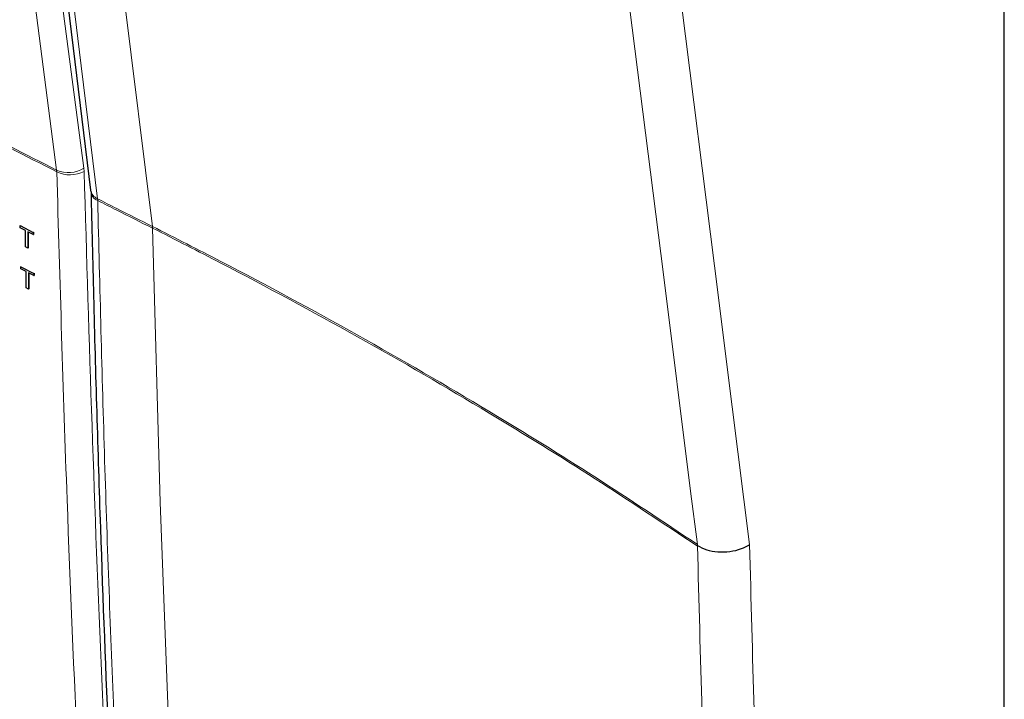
# Paper-space layout 'Blatt2' of a CAD drawing. Header units: millimetres. Extents: x 5 to 418, y 2 to 292.
# Tile 39 of 74: x 120 to 152, y 150 to 172. Entities that reach past the tile are written whole.
import ezdxf

# ---------------------------------------------------------------- set-up
doc = ezdxf.new("R2010")
doc.units = ezdxf.units.MM

psp = doc.layouts.new('Blatt2')

# ---------------------------------------------------------------- linework, layer by layer
at = {"color": 7, "linetype": 'Continuous', "lineweight": 18}
for p, q in [((151.776, 97.093), (151.776, 204.398)), ((121.819, 183.051), (124.053, 165.062)), ((120.934, 166.894), (120.939, 166.838)), ((121.828, 166.855), (121.82, 166.965)), ((122.271, 165.909), (122.267, 165.965)), ((124.053, 165.062), (124.053, 165.062)), ((124.057, 165.007), (124.057, 165.007)), ((141.804, 154.671), (141.801, 154.698)), ((141.805, 154.643), (141.804, 154.671))]:
    psp.add_line(p, q, dxfattribs=at)
at = {"color": 7, "linetype": 'Continuous', "lineweight": 25}
for p, q in [((151.797, 97.121), (151.797, 204.426)), ((122.041, 166.239), (122.045, 166.186)), ((119.743, 165.09), (119.749, 165.094)), ((119.743, 165.021), (119.743, 165.09)), ((119.743, 165.09), (120.165, 164.866)), ((119.916, 164.929), (119.743, 165.021)), ((119.916, 164.399), (119.916, 164.929)), ((120.165, 164.797), (119.992, 164.889)), ((119.992, 164.889), (119.992, 164.359)), ((120.003, 164.883), (120.003, 164.366)), ((120.165, 164.866), (120.176, 164.873)), ((120.165, 164.866), (120.165, 164.797)), ((120.172, 164.875), (120.176, 164.873)), ((120.176, 164.873), (120.176, 164.804)), ((120.165, 164.797), (120.176, 164.804)), ((119.992, 164.359), (119.916, 164.399)), ((119.992, 164.359), (120.003, 164.366)), ((119.77, 163.752), (119.776, 163.756)), ((119.77, 163.683), (119.77, 163.752)), ((119.77, 163.752), (120.191, 163.528)), ((119.942, 163.591), (119.77, 163.683)), ((119.942, 163.062), (119.942, 163.591)), ((120.191, 163.459), (120.019, 163.551)), ((120.019, 163.551), (120.019, 163.021)), ((120.03, 163.545), (120.03, 163.028)), ((120.198, 163.537), (120.203, 163.535)), ((120.191, 163.528), (120.203, 163.535)), ((120.191, 163.528), (120.191, 163.459)), ((120.191, 163.459), (120.203, 163.466)), ((120.203, 163.535), (120.203, 163.466)), ((120.019, 163.021), (119.942, 163.062)), ((120.019, 163.021), (120.03, 163.028))]:
    psp.add_line(p, q, dxfattribs=at)
at = {"color": 7, "linetype": 'Continuous', "lineweight": 18, "flags": 128}
for points in [[(120.934, 166.894), (120.802, 167.904), (120.273, 171.945), (118.574, 184.928)], [(119.46, 184.999), (120.64, 175.979), (121.82, 166.965)], [(120.074, 183.932), (120.197, 182.926), (120.688, 178.903), (121.477, 172.434), (121.738, 170.299), (122.267, 165.965)], [(141.801, 154.698), (141.582, 156.436), (140.693, 163.494), (140.111, 168.111), (139.593, 172.218), (139.554, 172.53)], [(141.278, 172.346), (141.285, 172.292), (142.357, 163.781), (142.936, 159.19), (143.502, 154.697)], [(124.057, 165.007), (124.303, 156.078), (124.643, 147.207), (125.077, 138.396), (125.603, 129.645), (126.223, 120.956), (126.937, 112.33), (127.743, 103.768), (128.643, 95.272), (129.635, 86.842)]]:
    psp.add_lwpolyline(points, dxfattribs=at)
at = {"color": 7, "linetype": 'Continuous', "lineweight": 25, "flags": 128}
psp.add_lwpolyline([(119.85, 184.205), (120.053, 182.539), (122.042, 166.242)], dxfattribs=at)
at = {"color": 7, "linetype": 'Continuous', "lineweight": 18}
for centre, radius, start, end in [((273.055, 462.994), 332.891, 241.64077, 242.80828), ((273.056, 462.933), 332.883, 241.64019, 242.80847), ((121.311, 167.755), 0.94, 246.4011, 302.7847), ((121.367, 167.762), 1.018, 245.151, 296.9434), ((122.41, 166.311), 0.374, 190.4887, 247.5081), ((122.393, 166.236), 0.349, 185.5469, 249.5799), ((123.464, 164.995), 0.593, 1.0991, 6.4968), ((123.463, 164.995), 0.593, 1.1008, 6.4986)]:
    psp.add_arc(centre, radius, start, end, dxfattribs=at)
for points, knots in [([(122.398, 133.917), (122.376, 134.267), (122.265, 136.02), (121.825, 143.398), (121.311, 153.994), (121.042, 163.275), (120.939, 166.838)], [0, 0, 0, 0, 0.032288, 0.161438, 0.678067, 1, 1, 1, 1]), ([(121.828, 166.855), (121.995, 161.329), (122.327, 150.274), (122.966, 139.395), (123.286, 133.954)], [0, 0, 0, 0, 0.4999, 1, 1, 1, 1]), ([(122.267, 165.965), (122.476, 165.858), (123.07, 165.557), (123.667, 165.256), (124.053, 165.062), (124.053, 165.062)], [0, 0, 0, 0, 0.353288, 0.999992, 1, 1, 1, 1]), ([(122.271, 165.909), (122.341, 163.079), (122.482, 157.417), (122.888, 146.336), (123.346, 138.167), (123.649, 132.773)], [0, 0, 0, 0, 0.253553, 0.507138, 1, 1, 1, 1]), ([(124.057, 165.007), (123.671, 165.201), (123.074, 165.501), (122.48, 165.802), (122.271, 165.909)], [0, 0, 0, 0, 0.6468523, 1, 1, 1, 1]), ([(124.053, 165.062), (124.798, 164.685), (127.064, 163.535), (130.748, 161.543), (134.798, 159.193), (138.488, 156.911), (140.696, 155.436), (141.801, 154.698)], [0, 0, 0, 0, 0.117651, 0.3582, 0.59907, 0.799442, 1, 1, 1, 1]), ([(141.805, 154.643), (140.701, 155.38), (138.493, 156.855), (134.805, 159.135), (130.755, 161.487), (127.067, 163.476), (124.805, 164.631), (124.057, 165.007), (124.057, 165.007)], [0, 0, 0, 0, 0.200361, 0.400907, 0.641466, 0.882344, 0.999999, 1, 1, 1, 1]), ([(147.473, 76.418), (146.909, 81.131), (145.93, 89.3), (144.784, 101.094), (143.893, 111.698), (143.148, 122.397), (142.552, 133.121), (142.089, 143.862), (141.9, 151.049), (141.805, 154.643)], [0, 0, 0, 0, 0.186151, 0.322641, 0.45913, 0.595577, 0.732024, 0.866012, 1, 1, 1, 1]), ([(143.502, 154.697), (143.597, 151.095), (143.787, 143.89), (144.249, 133.136), (144.846, 122.412), (145.59, 111.727), (146.48, 101.136), (147.624, 89.356), (148.602, 81.198), (149.166, 76.491)], [0, 0, 0, 0, 0.134348, 0.268696, 0.405009, 0.541322, 0.677677, 0.814032, 1, 1, 1, 1])]:
    psp.add_open_spline(points, degree=3, knots=knots, dxfattribs=at)
at = {"color": 7, "linetype": 'Continuous', "lineweight": 25}
for points, knots in [([(122.054, 166.202), (122.08, 165.063), (122.165, 161.4), (122.344, 155.37), (122.625, 148.041), (122.976, 140.643), (123.271, 135.637), (123.423, 133.058)], [0, 0, 0, 0, 0.101893, 0.327861, 0.541762, 0.763914, 1, 1, 1, 1]), ([(141.804, 154.671), (141.899, 154.619), (142.088, 154.514), (142.467, 154.446), (142.864, 154.458), (143.22, 154.546), (143.419, 154.644), (143.499, 154.695), (143.502, 154.697)], [0, 0, 0, 0, 0.206016, 0.4120283, 0.6181532, 0.82455, 0.9936605, 1, 1, 1, 1])]:
    psp.add_open_spline(points, degree=3, knots=knots, dxfattribs=at)

doc.saveas('drawing.dxf')
